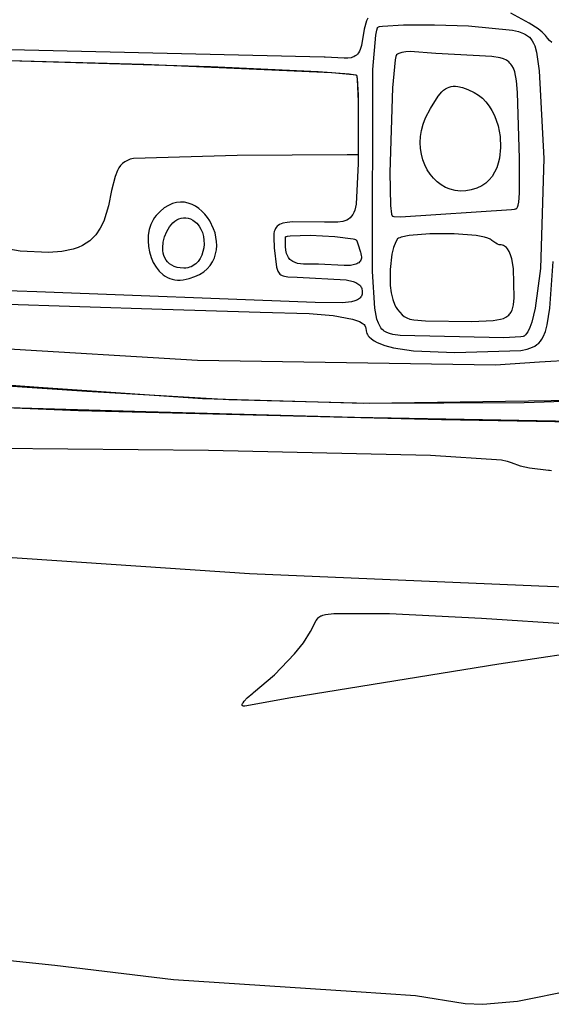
# Model space of a CAD drawing. Extents: x -74.1 to 10.8, y -36.7 to 44.6.
# Tile 171 of 199: x -25.7 to -23.8, y -1.4 to 2.2. Entities that reach past the tile are written whole.
import ezdxf

# ---------------------------------------------------------------- set-up
doc = ezdxf.new("R2010")
doc.units = 0

msp = doc.modelspace()

# ---------------------------------------------------------------- linework, layer by layer
at = {"layer": 'Layer 1', "color": 7, "linetype": 'CONTINUOUS'}
for p, q in [((-23.857984, 2.236804), (-23.92566, 2.272772)), ((-24.460746, 2.24437), (-24.469322, 2.2134)), ((-24.456148, 2.2553), (-24.460746, 2.24437)), ((-24.401919, 2.225428), (-24.323917, 2.230163)), ((-24.323917, 2.230163), (-24.208254, 2.230194)), ((-24.208254, 2.230194), (-24.081904, 2.225997)), ((-23.823914, 2.214998), (-23.857984, 2.236804)), ((-24.469322, 2.2134), (-24.479672, 2.153454)), ((-24.437473, 2.064335), (-24.426437, 2.192224)), ((-24.426437, 2.192224), (-24.42232, 2.210501)), ((-24.42232, 2.210501), (-24.420033, 2.218398)), ((-24.420033, 2.218398), (-24.419561, 2.21987)), ((-24.419561, 2.21987), (-24.41948, 2.220034)), ((-24.41948, 2.220034), (-24.41938, 2.220198)), ((-24.41938, 2.220198), (-24.41912, 2.22052)), ((-24.41912, 2.22052), (-24.418783, 2.220837)), ((-24.418783, 2.220837), (-24.418368, 2.221149)), ((-24.418368, 2.221149), (-24.417311, 2.221757)), ((-24.417311, 2.221757), (-24.415955, 2.222343)), ((-24.415955, 2.222343), (-24.412374, 2.223454)), ((-24.412374, 2.223454), (-24.401919, 2.225428)), ((-24.081904, 2.225997), (-23.919637, 2.210648)), ((-23.919637, 2.210648), (-23.897206, 2.204878)), ((-23.897206, 2.204878), (-23.878564, 2.198133)), ((-23.878564, 2.198133), (-23.870529, 2.194073)), ((-23.870529, 2.194073), (-23.86328, 2.189383)), ((-23.809256, 2.203252), (-23.823914, 2.214998)), ((-23.797112, 2.190986), (-23.809256, 2.203252)), ((-23.789012, 2.180651), (-23.797112, 2.190986)), ((-25.729385, 2.135457), (-26.48682, 2.159316)), ((-23.86328, 2.189383), (-23.856763, 2.183936)), ((-23.856763, 2.183936), (-23.850924, 2.177601)), ((-23.850924, 2.177601), (-23.84571, 2.170252)), ((-23.84571, 2.170252), (-23.841067, 2.161759)), ((-23.841067, 2.161759), (-23.836941, 2.151994)), ((-23.781448, 2.172103), (-23.789012, 2.180651)), ((-23.773716, 2.164852), (-23.781448, 2.172103)), ((-26.547637, 2.118648), (-25.286622, 2.083873)), ((-26.547637, 2.118648), (-25.040239, 2.076012)), ((-24.617474, 2.109657), (-25.729385, 2.135457)), ((-24.494518, 2.121607), (-24.498533, 2.117678)), ((-24.490856, 2.126275), (-24.494518, 2.121607)), ((-24.487544, 2.131737), (-24.490856, 2.126275)), ((-24.484579, 2.138051), (-24.487544, 2.131737)), ((-24.479672, 2.153454), (-24.484579, 2.138051)), ((-24.350138, 2.118124), (-24.350471, 2.117633)), ((-24.349804, 2.118502), (-24.350138, 2.118124)), ((-24.349637, 2.118648), (-24.349804, 2.118502)), ((-24.345906, 2.121221), (-24.349637, 2.118648)), ((-24.341243, 2.123529), (-24.345906, 2.121221)), ((-24.329473, 2.127264), (-24.341243, 2.123529)), ((-24.315025, 2.129682), (-24.329473, 2.127264)), ((-24.298596, 2.130606), (-24.315025, 2.129682)), ((-24.203382, 2.124294), (-24.298596, 2.130606)), ((-23.995601, 2.112584), (-24.203382, 2.124294)), ((-23.836941, 2.151994), (-23.830025, 2.128133)), ((-23.830025, 2.128133), (-23.820031, 2.059488)), ((-25.286622, 2.083873), (-24.589655, 2.053626)), ((-24.616436, 2.109646), (-24.617474, 2.109657)), ((-24.613829, 2.109607), (-24.616436, 2.109646)), ((-24.543822, 2.106123), (-24.613829, 2.109607)), ((-24.530255, 2.106482), (-24.543822, 2.106123)), ((-24.518204, 2.108229), (-24.530255, 2.106482)), ((-24.512738, 2.109763), (-24.518204, 2.108229)), ((-24.507639, 2.111812), (-24.512738, 2.109763)), ((-24.502906, 2.114431), (-24.507639, 2.111812)), ((-24.498533, 2.117678), (-24.502906, 2.114431)), ((-24.355059, 2.099639), (-24.364525, 1.996224)), ((-24.352457, 2.112386), (-24.355059, 2.099639)), ((-24.351135, 2.116317), (-24.352457, 2.112386)), ((-24.350471, 2.117633), (-24.351135, 2.116317)), ((-23.965051, 2.10746), (-23.995601, 2.112584)), ((-23.952601, 2.103605), (-23.965051, 2.10746)), ((-23.941855, 2.098597), (-23.952601, 2.103605)), ((-23.93708, 2.095592), (-23.941855, 2.098597)), ((-23.932679, 2.092217), (-23.93708, 2.095592)), ((-23.928637, 2.088443), (-23.932679, 2.092217)), ((-23.924938, 2.084245), (-23.928637, 2.088443)), ((-23.921563, 2.079594), (-23.924938, 2.084245)), ((-25.040239, 2.076012), (-24.640832, 2.057021)), ((-24.640832, 2.057021), (-24.525082, 2.048172)), ((-24.589655, 2.053626), (-24.510878, 2.046431)), ((-24.525082, 2.048172), (-24.509737, 2.046264)), ((-24.510878, 2.046431), (-24.502194, 2.044901)), ((-24.509737, 2.046264), (-24.500724, 2.044521)), ((-24.502194, 2.044901), (-24.499701, 2.044187)), ((-24.439327, 1.315065), (-24.437473, 2.064335)), ((-23.91572, 2.068825), (-23.921563, 2.079594)), ((-23.910976, 2.055919), (-23.91572, 2.068825)), ((-23.904241, 2.022816), (-23.910976, 2.055919)), ((-23.820031, 2.059488), (-23.802713, 1.734128)), ((-24.500724, 2.044521), (-24.499513, 2.044114)), ((-24.499701, 2.044187), (-24.498933, 2.043843)), ((-24.499513, 2.044114), (-24.499068, 2.043915)), ((-24.499068, 2.043915), (-24.498732, 2.043719)), ((-24.498933, 2.043843), (-24.498671, 2.043675)), ((-24.498732, 2.043719), (-24.498565, 2.043583)), ((-24.498671, 2.043675), (-24.498555, 2.043573)), ((-24.498565, 2.043583), (-24.498343, 2.043326)), ((-24.498555, 2.043573), (-24.498363, 2.043352)), ((-24.498363, 2.043352), (-24.498173, 2.043074)), ((-24.498343, 2.043326), (-24.498123, 2.042991)), ((-24.498173, 2.043074), (-24.497801, 2.042345)), ((-24.498123, 2.042991), (-24.497695, 2.042092)), ((-24.497801, 2.042345), (-24.497439, 2.041389)), ((-24.497695, 2.042092), (-24.497281, 2.040889)), ((-24.497439, 2.041389), (-24.496746, 2.038808)), ((-24.497281, 2.040889), (-24.496492, 2.037592)), ((-24.496746, 2.038808), (-24.495481, 2.031051)), ((-24.496492, 2.037592), (-24.495078, 2.027559)), ((-24.495481, 2.031051), (-24.491994, 1.96883)), ((-24.495078, 2.027559), (-24.491511, 1.946876)), ((-23.900282, 1.978537), (-23.904241, 2.022816)), ((-24.364525, 1.996224), (-24.374292, 1.682241)), ((-24.195231, 1.965445), (-24.181612, 1.981092)), ((-24.181612, 1.981092), (-24.174817, 1.987257)), ((-24.174817, 1.987257), (-24.167963, 1.992351)), ((-24.167963, 1.992351), (-24.160994, 1.996401)), ((-24.160994, 1.996401), (-24.153859, 1.999433)), ((-24.153859, 1.999433), (-24.146504, 2.001475)), ((-24.146504, 2.001475), (-24.138875, 2.002553)), ((-24.138875, 2.002553), (-24.130921, 2.002692)), ((-24.130921, 2.002692), (-24.122586, 2.001921)), ((-24.122586, 2.001921), (-24.104567, 1.997752)), ((-24.104567, 1.997752), (-24.084392, 1.990256)), ((-24.084392, 1.990256), (-24.061637, 1.979648)), ((-24.061637, 1.979648), (-24.045712, 1.969717)), ((-23.893761, 1.734722), (-23.900282, 1.978537)), ((-24.491994, 1.96883), (-24.492017, 1.715992)), ((-24.491511, 1.946876), (-24.491637, 1.760664)), ((-24.224081, 1.920135), (-24.195231, 1.965445)), ((-24.045712, 1.969717), (-24.031135, 1.957783)), ((-24.031135, 1.957783), (-24.017923, 1.94406)), ((-24.017923, 1.94406), (-24.006092, 1.92876)), ((-24.242067, 1.885147), (-24.224081, 1.920135)), ((-24.006092, 1.92876), (-23.99566, 1.912095)), ((-23.99566, 1.912095), (-23.986643, 1.894278)), ((-24.250896, 1.861847), (-24.242067, 1.885147)), ((-23.986643, 1.894278), (-23.97292, 1.856039)), ((-24.260671, 1.815685), (-24.257057, 1.838639)), ((-24.257057, 1.838639), (-24.250896, 1.861847)), ((-23.97292, 1.856039), (-23.965058, 1.815743)), ((-24.261863, 1.793152), (-24.260671, 1.815685)), ((-24.260754, 1.771205), (-24.261863, 1.793152)), ((-23.965058, 1.815743), (-23.963189, 1.775092)), ((-24.491637, 1.760664), (-24.491637, 1.747951)), ((-24.257468, 1.750007), (-24.260754, 1.771205)), ((-23.963189, 1.775092), (-23.967447, 1.735785)), ((-25.357549, 1.722076), (-25.3659, 1.715552)), ((-25.348042, 1.727372), (-25.357549, 1.722076)), ((-25.337272, 1.731352), (-25.348042, 1.727372)), ((-25.325132, 1.733926), (-25.337272, 1.731352)), ((-24.940641, 1.745325), (-25.325132, 1.733926)), ((-24.53268, 1.74763), (-24.940641, 1.745325)), ((-24.491649, 1.747648), (-24.53268, 1.74763)), ((-24.491637, 1.747951), (-24.491637, 1.747724)), ((-24.491637, 1.747724), (-24.491637, 1.747666)), ((-24.252128, 1.729726), (-24.257468, 1.750007)), ((-24.244856, 1.710525), (-24.252128, 1.729726)), ((-23.971915, 1.717167), (-23.977965, 1.699523)), ((-23.967447, 1.735785), (-23.971915, 1.717167)), ((-23.893194, 1.605207), (-23.893761, 1.734722)), ((-23.802713, 1.734128), (-23.814799, 1.325983)), ((-25.385104, 1.689489), (-25.394111, 1.66759)), ((-25.37957, 1.69917), (-25.385104, 1.689489)), ((-25.373204, 1.707887), (-25.37957, 1.69917)), ((-25.3659, 1.715552), (-25.373204, 1.707887)), ((-24.492017, 1.715992), (-24.499692, 1.564926)), ((-24.374292, 1.682241), (-24.371746, 1.560582)), ((-24.235777, 1.692569), (-24.244856, 1.710525)), ((-24.225012, 1.676023), (-24.235777, 1.692569)), ((-23.985614, 1.683066), (-23.994878, 1.668008)), ((-23.977965, 1.699523), (-23.985614, 1.683066)), ((-25.394111, 1.66759), (-25.406904, 1.616112)), ((-24.212685, 1.661053), (-24.225012, 1.676023)), ((-24.198919, 1.647824), (-24.212685, 1.661053)), ((-24.183836, 1.6365), (-24.198919, 1.647824)), ((-24.005774, 1.654562), (-24.018318, 1.642939)), ((-23.994878, 1.668008), (-24.005774, 1.654562)), ((-25.406904, 1.616112), (-25.418494, 1.559105)), ((-24.16756, 1.627246), (-24.183836, 1.6365)), ((-24.150214, 1.620228), (-24.16756, 1.627246)), ((-24.13192, 1.61561), (-24.150214, 1.620228)), ((-24.112802, 1.613558), (-24.13192, 1.61561)), ((-24.092983, 1.614236), (-24.112802, 1.613558)), ((-24.072585, 1.61781), (-24.092983, 1.614236)), ((-24.051732, 1.624444), (-24.072585, 1.61781)), ((-24.032528, 1.633354), (-24.051732, 1.624444)), ((-24.018318, 1.642939), (-24.032528, 1.633354)), ((-25.165676, 1.571031), (-25.18078, 1.566973)), ((-25.1508, 1.57261), (-25.165676, 1.571031)), ((-25.136241, 1.571875), (-25.1508, 1.57261)), ((-25.12209, 1.568992), (-25.136241, 1.571875)), ((-23.897995, 1.561082), (-23.895808, 1.57181)), ((-23.895808, 1.57181), (-23.893194, 1.605207)), ((-25.418494, 1.559105), (-25.435793, 1.502218)), ((-25.226538, 1.538274), (-25.241637, 1.522648)), ((-25.211301, 1.550759), (-25.226538, 1.538274)), ((-25.196018, 1.56027), (-25.211301, 1.550759)), ((-25.18078, 1.566973), (-25.196018, 1.56027)), ((-25.108439, 1.564126), (-25.12209, 1.568992)), ((-25.095378, 1.557441), (-25.108439, 1.564126)), ((-25.082999, 1.549103), (-25.095378, 1.557441)), ((-25.071393, 1.539277), (-25.082999, 1.549103)), ((-25.06065, 1.528129), (-25.071393, 1.539277)), ((-24.50816, 1.534276), (-24.512015, 1.526564)), ((-24.50485, 1.543187), (-24.50816, 1.534276)), ((-24.499692, 1.564926), (-24.50485, 1.543187)), ((-24.371746, 1.560582), (-24.367993, 1.528034)), ((-24.334632, 1.51853), (-23.9227, 1.544755)), ((-23.9227, 1.544755), (-23.91174, 1.546541)), ((-23.91174, 1.546541), (-23.908026, 1.547364)), ((-23.908026, 1.547364), (-23.905575, 1.548136)), ((-23.905575, 1.548136), (-23.904842, 1.548501)), ((-23.904842, 1.548501), (-23.904352, 1.5489)), ((-23.904352, 1.5489), (-23.903404, 1.549854)), ((-23.903404, 1.549854), (-23.902501, 1.550953)), ((-23.902501, 1.550953), (-23.900828, 1.553624)), ((-23.900828, 1.553624), (-23.899328, 1.556978)), ((-23.899328, 1.556978), (-23.897995, 1.561082)), ((-25.435793, 1.502218), (-25.448743, 1.475585)), ((-25.25283, 1.507078), (-25.261334, 1.489535)), ((-25.247574, 1.515137), (-25.25283, 1.507078)), ((-25.241637, 1.522648), (-25.247574, 1.515137)), ((-25.179248, 1.495323), (-25.172229, 1.50142)), ((-25.172229, 1.50142), (-25.164793, 1.506523)), ((-25.164793, 1.506523), (-25.156986, 1.510525)), ((-25.156986, 1.510525), (-25.14885, 1.513317)), ((-25.14885, 1.513317), (-25.140432, 1.514793)), ((-25.140432, 1.514793), (-25.131774, 1.514844)), ((-25.131774, 1.514844), (-25.122921, 1.513362)), ((-25.122921, 1.513362), (-25.113918, 1.510241)), ((-25.113918, 1.510241), (-25.104808, 1.505372)), ((-25.104808, 1.505372), (-25.095637, 1.498648)), ((-25.095637, 1.498648), (-25.090691, 1.494111)), ((-25.050861, 1.515823), (-25.06065, 1.528129)), ((-25.042118, 1.502524), (-25.050861, 1.515823)), ((-25.028133, 1.47361), (-25.042118, 1.502524)), ((-24.735539, 1.498899), (-24.755261, 1.4971)), ((-24.617075, 1.497994), (-24.735539, 1.498899)), ((-24.567862, 1.498279), (-24.617075, 1.497994)), ((-24.549111, 1.500914), (-24.567862, 1.498279)), ((-24.541044, 1.503138), (-24.549111, 1.500914)), ((-24.53379, 1.506075), (-24.541044, 1.503138)), ((-24.527305, 1.509805), (-24.53379, 1.506075)), ((-24.521543, 1.514409), (-24.527305, 1.509805)), ((-24.516462, 1.519968), (-24.521543, 1.514409)), ((-24.512015, 1.526564), (-24.516462, 1.519968)), ((-24.367993, 1.528034), (-24.366766, 1.523784)), ((-24.366766, 1.523784), (-24.366108, 1.522301)), ((-24.366108, 1.522301), (-24.365767, 1.521726)), ((-24.365767, 1.521726), (-24.365419, 1.521262)), ((-24.365419, 1.521262), (-24.365062, 1.520912)), ((-24.365062, 1.520912), (-24.364881, 1.52078)), ((-24.364881, 1.52078), (-24.364698, 1.520676)), ((-24.364698, 1.520676), (-24.363852, 1.520339)), ((-24.363852, 1.520339), (-24.362681, 1.520031)), ((-24.362681, 1.520031), (-24.359384, 1.519506)), ((-24.359384, 1.519506), (-24.334632, 1.51853)), ((-25.448743, 1.475585), (-25.465713, 1.451102)), ((-25.267229, 1.470463), (-25.27059, 1.450305)), ((-25.261334, 1.489535), (-25.267229, 1.470463)), ((-25.210137, 1.443898), (-25.202274, 1.463149)), ((-25.202274, 1.463149), (-25.19186, 1.480578)), ((-25.19186, 1.480578), (-25.185806, 1.48834)), ((-25.185806, 1.48834), (-25.179248, 1.495323)), ((-25.090691, 1.494111), (-25.08206, 1.483796)), ((-25.08206, 1.483796), (-25.075099, 1.472078)), ((-25.075099, 1.472078), (-25.069795, 1.459255)), ((-25.023073, 1.458326), (-25.028133, 1.47361)), ((-24.803203, 1.463155), (-24.804405, 1.456706)), ((-24.80148, 1.468952), (-24.803203, 1.463155)), ((-24.799193, 1.474129), (-24.80148, 1.468952)), ((-24.796296, 1.478719), (-24.799193, 1.474129)), ((-24.792747, 1.482754), (-24.796296, 1.478719)), ((-24.7885, 1.486265), (-24.792747, 1.482754)), ((-24.783511, 1.489285), (-24.7885, 1.486265)), ((-24.777738, 1.491847), (-24.783511, 1.489285)), ((-24.771134, 1.493981), (-24.777738, 1.491847)), ((-24.755261, 1.4971), (-24.771134, 1.493981)), ((-25.487565, 1.429475), (-25.500592, 1.419953)), ((-25.475974, 1.439887), (-25.487565, 1.429475)), ((-25.465713, 1.451102), (-25.475974, 1.439887)), ((-25.27059, 1.450305), (-25.271497, 1.429501)), ((-25.271497, 1.429501), (-25.270026, 1.408496)), ((-25.215094, 1.423686), (-25.210137, 1.443898)), ((-25.069795, 1.459255), (-25.066139, 1.445627)), ((-25.066139, 1.445627), (-25.064117, 1.431492)), ((-25.064117, 1.431492), (-25.063718, 1.417149)), ((-25.019422, 1.442709), (-25.023073, 1.458326)), ((-25.017272, 1.426926), (-25.019422, 1.442709)), ((-25.016713, 1.411141), (-25.017272, 1.426926)), ((-24.804405, 1.456706), (-24.805424, 1.441723)), ((-24.805424, 1.441723), (-24.803155, 1.402517)), ((-24.761885, 1.408055), (-24.761637, 1.443648)), ((-24.761637, 1.443648), (-24.761291, 1.443949)), ((-24.761291, 1.443949), (-24.760865, 1.444241)), ((-24.760865, 1.444241), (-24.759773, 1.4448)), ((-24.759773, 1.4448), (-24.758372, 1.445327)), ((-24.758372, 1.445327), (-24.754685, 1.446283)), ((-24.754685, 1.446283), (-24.744058, 1.447818)), ((-24.744058, 1.447818), (-24.670288, 1.449427)), ((-24.670288, 1.449427), (-24.578206, 1.445048)), ((-24.578206, 1.445048), (-24.510095, 1.436367)), ((-24.510095, 1.436367), (-24.505373, 1.435064)), ((-24.505373, 1.435064), (-24.501768, 1.433723)), ((-24.501768, 1.433723), (-24.50041, 1.433039)), ((-24.50041, 1.433039), (-24.499363, 1.432348)), ((-24.499363, 1.432348), (-24.498959, 1.431999)), ((-24.498959, 1.431999), (-24.498637, 1.431648)), ((-24.498637, 1.431648), (-24.498242, 1.431088)), ((-24.498242, 1.431088), (-24.497341, 1.429448)), ((-24.497341, 1.429448), (-24.49268, 1.417585)), ((-24.352462, 1.424848), (-24.36068, 1.403786)), ((-24.347637, 1.433648), (-24.352462, 1.424848)), ((-24.346627, 1.434857), (-24.347637, 1.433648)), ((-24.345341, 1.436032), (-24.346627, 1.434857)), ((-24.341973, 1.438278), (-24.345341, 1.436032)), ((-24.337591, 1.440387), (-24.341973, 1.438278)), ((-24.332252, 1.44236), (-24.337591, 1.440387)), ((-24.302497, 1.448898), (-24.332252, 1.44236)), ((-24.225672, 1.45524), (-24.302497, 1.448898)), ((-24.136059, 1.454956), (-24.225672, 1.45524)), ((-24.054541, 1.448206), (-24.136059, 1.454956)), ((-24.023344, 1.442456), (-24.054541, 1.448206)), ((-24.011277, 1.438995), (-24.023344, 1.442456)), ((-24.002001, 1.435148), (-24.011277, 1.438995)), ((-23.998511, 1.43308), (-24.002001, 1.435148)), ((-23.995506, 1.430717), (-23.998511, 1.43308)), ((-23.981558, 1.420853), (-23.995506, 1.430717)), ((-25.746199, 1.391129), (-25.843249, 1.407295)), ((-25.64108, 1.385649), (-25.746199, 1.391129)), ((-25.591057, 1.38879), (-25.64108, 1.385649)), ((-25.549373, 1.397612), (-25.591057, 1.38879)), ((-25.531388, 1.403933), (-25.549373, 1.397612)), ((-25.515163, 1.411409), (-25.531388, 1.403933)), ((-25.500592, 1.419953), (-25.515163, 1.411409)), ((-25.270026, 1.408496), (-25.266255, 1.387731)), ((-25.266255, 1.387731), (-25.260262, 1.367648)), ((-25.216789, 1.403375), (-25.215094, 1.423686)), ((-25.216304, 1.393451), (-25.216789, 1.403375)), ((-25.21487, 1.383825), (-25.216304, 1.393451)), ((-25.067742, 1.389034), (-25.072142, 1.37586)), ((-25.06493, 1.402897), (-25.067742, 1.389034)), ((-25.063718, 1.417149), (-25.06493, 1.402897)), ((-25.020734, 1.380228), (-25.017837, 1.39552)), ((-25.017837, 1.39552), (-25.016713, 1.411141)), ((-24.803155, 1.402517), (-24.794712, 1.33146)), ((-24.760193, 1.39388), (-24.761885, 1.408055)), ((-24.757321, 1.38188), (-24.760193, 1.39388)), ((-24.49268, 1.417585), (-24.483173, 1.386689)), ((-24.36068, 1.403786), (-24.366978, 1.378991)), ((-23.974821, 1.417207), (-23.981558, 1.420853)), ((-23.968665, 1.414734), (-23.974821, 1.417207)), ((-23.965903, 1.414012), (-23.968665, 1.414734)), ((-23.963404, 1.413672), (-23.965903, 1.414012)), ((-23.961193, 1.413609), (-23.963404, 1.413672)), ((-23.956967, 1.413019), (-23.961193, 1.413609)), ((-23.952905, 1.411731), (-23.956967, 1.413019)), ((-23.949011, 1.409754), (-23.952905, 1.411731)), ((-23.94529, 1.407098), (-23.949011, 1.409754)), ((-23.941746, 1.403773), (-23.94529, 1.407098)), ((-23.938384, 1.399789), (-23.941746, 1.403773)), ((-23.932219, 1.389883), (-23.938384, 1.399789)), ((-23.926832, 1.377458), (-23.932219, 1.389883)), ((-25.260262, 1.367648), (-25.252125, 1.348691)), ((-25.212444, 1.374605), (-25.21487, 1.383825)), ((-25.208981, 1.365898), (-25.212444, 1.374605)), ((-25.204437, 1.357813), (-25.208981, 1.365898)), ((-25.198767, 1.350456), (-25.204437, 1.357813)), ((-25.085659, 1.352773), (-25.090012, 1.347898)), ((-25.078118, 1.363674), (-25.085659, 1.352773)), ((-25.072142, 1.37586), (-25.078118, 1.363674)), ((-25.040978, 1.337976), (-25.032214, 1.351291)), ((-25.032214, 1.351291), (-25.025496, 1.36543)), ((-25.025496, 1.36543), (-25.020734, 1.380228)), ((-24.753294, 1.371874), (-24.757321, 1.38188)), ((-24.750855, 1.367562), (-24.753294, 1.371874)), ((-24.748135, 1.363682), (-24.750855, 1.367562)), ((-24.74514, 1.360211), (-24.748135, 1.363682)), ((-24.74187, 1.357125), (-24.74514, 1.360211)), ((-24.738329, 1.354404), (-24.74187, 1.357125)), ((-24.734521, 1.352024), (-24.738329, 1.354404)), ((-24.726113, 1.348197), (-24.734521, 1.352024)), ((-24.484157, 1.353655), (-24.486629, 1.350632)), ((-24.482211, 1.357066), (-24.484157, 1.353655)), ((-24.483173, 1.386689), (-24.48185, 1.381572)), ((-24.480826, 1.360885), (-24.482211, 1.357066)), ((-24.48185, 1.381572), (-24.481637, 1.380648)), ((-24.481637, 1.380648), (-24.480409, 1.374994)), ((-24.48004, 1.365132), (-24.480826, 1.360885)), ((-24.480409, 1.374994), (-24.479889, 1.369828)), ((-24.479889, 1.369828), (-24.48004, 1.365132)), ((-24.366978, 1.378991), (-24.373753, 1.322458)), ((-23.922256, 1.362595), (-23.926832, 1.377458)), ((-23.915678, 1.325868), (-23.922256, 1.362595)), ((-23.780439, 1.179378), (-23.768133, 1.352662)), ((-25.252125, 1.348691), (-25.24192, 1.331301)), ((-25.24192, 1.331301), (-25.229727, 1.31592)), ((-25.229727, 1.31592), (-25.215621, 1.302992)), ((-25.191928, 1.343936), (-25.198767, 1.350456)), ((-25.183875, 1.338359), (-25.191928, 1.343936)), ((-25.174564, 1.333835), (-25.183875, 1.338359)), ((-25.16395, 1.33047), (-25.174564, 1.333835)), ((-25.151989, 1.328372), (-25.16395, 1.33047)), ((-25.138637, 1.327648), (-25.151989, 1.328372)), ((-25.131231, 1.328008), (-25.138637, 1.327648)), ((-25.124201, 1.329063), (-25.131231, 1.328008)), ((-25.11755, 1.330776), (-25.124201, 1.329063)), ((-25.111278, 1.333109), (-25.11755, 1.330776)), ((-25.105386, 1.336025), (-25.111278, 1.333109)), ((-25.099877, 1.339487), (-25.105386, 1.336025)), ((-25.094752, 1.343457), (-25.099877, 1.339487)), ((-25.090012, 1.347898), (-25.094752, 1.343457)), ((-25.06501, 1.31448), (-25.05188, 1.325651)), ((-25.05188, 1.325651), (-25.040978, 1.337976)), ((-24.794712, 1.33146), (-24.791696, 1.320756)), ((-24.791696, 1.320756), (-24.789792, 1.316257)), ((-24.789792, 1.316257), (-24.787563, 1.312283)), ((-24.716669, 1.345465), (-24.726113, 1.348197)), ((-24.694772, 1.342567), (-24.716669, 1.345465)), ((-24.63961, 1.341995), (-24.694772, 1.342567)), ((-24.544018, 1.337208), (-24.63961, 1.341995)), ((-24.52095, 1.337971), (-24.544018, 1.337208)), ((-24.510456, 1.3395), (-24.52095, 1.337971)), ((-24.501043, 1.342012), (-24.510456, 1.3395)), ((-24.496834, 1.343687), (-24.501043, 1.342012)), ((-24.493004, 1.345668), (-24.496834, 1.343687)), ((-24.48959, 1.347976), (-24.493004, 1.345668)), ((-24.486629, 1.350632), (-24.48959, 1.347976)), ((-24.430571, 1.179511), (-24.439327, 1.315065)), ((-24.373753, 1.322458), (-24.372666, 1.263753)), ((-23.913359, 1.217496), (-23.915678, 1.325868)), ((-23.814799, 1.325983), (-23.834903, 1.179323)), ((-25.215621, 1.302992), (-25.207876, 1.297586)), ((-25.207876, 1.297586), (-25.199682, 1.292958)), ((-25.199682, 1.292958), (-25.191049, 1.289165)), ((-25.191049, 1.289165), (-25.181987, 1.286262)), ((-25.181987, 1.286262), (-25.172504, 1.284303)), ((-25.172504, 1.284303), (-25.162612, 1.283344)), ((-25.162612, 1.283344), (-25.15232, 1.283441)), ((-25.15232, 1.283441), (-25.141637, 1.284648)), ((-25.141637, 1.284648), (-25.118682, 1.289549)), ((-25.118682, 1.289549), (-25.09832, 1.296264)), ((-25.09832, 1.296264), (-25.08046, 1.30463)), ((-25.08046, 1.30463), (-25.06501, 1.31448)), ((-24.787563, 1.312283), (-24.784961, 1.308802)), ((-24.784961, 1.308802), (-24.78194, 1.305782)), ((-24.78194, 1.305782), (-24.778452, 1.30319)), ((-24.778452, 1.30319), (-24.77445, 1.300993)), ((-24.77445, 1.300993), (-24.769888, 1.29916)), ((-24.769888, 1.29916), (-24.764719, 1.297656)), ((-24.764719, 1.297656), (-24.752371, 1.295511)), ((-24.752371, 1.295511), (-24.718323, 1.293756)), ((-24.718323, 1.293756), (-24.536685, 1.284491)), ((-24.536685, 1.284491), (-24.510647, 1.277973)), ((-25.683735, 1.239518), (-26.107473, 1.254914)), ((-24.510647, 1.277973), (-24.50064, 1.273968)), ((-24.50064, 1.273968), (-24.492523, 1.269435)), ((-24.492523, 1.269435), (-24.489146, 1.266964)), ((-24.489146, 1.266964), (-24.486209, 1.264353)), ((-24.486209, 1.264353), (-24.4837, 1.2616)), ((-24.4837, 1.2616), (-24.481608, 1.2587)), ((-24.481608, 1.2587), (-24.479923, 1.255653)), ((-24.479923, 1.255653), (-24.478634, 1.252454)), ((-24.478634, 1.252454), (-24.477728, 1.249101)), ((-24.477728, 1.249101), (-24.477012, 1.244494)), ((-24.477012, 1.244494), (-24.47667, 1.239953)), ((-24.372666, 1.263753), (-24.369138, 1.236243)), ((-24.651374, 1.200579), (-25.683735, 1.239518)), ((-24.504646, 1.206199), (-24.517063, 1.203027)), ((-24.494699, 1.210239), (-24.504646, 1.206199)), ((-24.490606, 1.212594), (-24.494699, 1.210239)), ((-24.487077, 1.215177), (-24.490606, 1.212594)), ((-24.484095, 1.217992), (-24.487077, 1.215177)), ((-24.48164, 1.221042), (-24.484095, 1.217992)), ((-24.479696, 1.224331), (-24.48164, 1.221042)), ((-24.478245, 1.227863), (-24.479696, 1.224331)), ((-24.477269, 1.231642), (-24.478245, 1.227863)), ((-24.47675, 1.235671), (-24.477269, 1.231642)), ((-24.47667, 1.239953), (-24.47675, 1.235671)), ((-24.369138, 1.236243), (-24.3636, 1.211379)), ((-24.3636, 1.211379), (-24.356038, 1.190224)), ((-23.91576, 1.191881), (-23.913359, 1.217496)), ((-26.090495, 1.204636), (-25.218639, 1.174931)), ((-25.218639, 1.174931), (-24.855485, 1.164514)), ((-24.549872, 1.199169), (-24.651374, 1.200579)), ((-24.517063, 1.203027), (-24.549872, 1.199169)), ((-24.422352, 1.138405), (-24.430571, 1.179511)), ((-24.356038, 1.190224), (-24.351493, 1.181369)), ((-24.351493, 1.181369), (-24.346437, 1.17384)), ((-24.346437, 1.17384), (-24.329058, 1.154787)), ((-23.924924, 1.163568), (-23.920949, 1.171766)), ((-23.920949, 1.171766), (-23.917939, 1.181176)), ((-23.917939, 1.181176), (-23.91576, 1.191881)), ((-23.834903, 1.179323), (-23.847985, 1.127043)), ((-23.790058, 1.11704), (-23.780439, 1.179378)), ((-24.855485, 1.164514), (-24.673155, 1.159626)), ((-24.673155, 1.159626), (-24.584259, 1.151783)), ((-24.584259, 1.151783), (-24.512674, 1.138411)), ((-24.512674, 1.138411), (-24.487076, 1.129199)), ((-24.417038, 1.123176), (-24.422352, 1.138405)), ((-24.329058, 1.154787), (-24.320823, 1.148057)), ((-24.320823, 1.148057), (-24.316345, 1.14526)), ((-24.316345, 1.14526), (-24.311454, 1.142809)), ((-24.311454, 1.142809), (-24.299916, 1.138841)), ((-24.299916, 1.138841), (-24.285178, 1.13595)), ((-24.285178, 1.13595), (-24.241965, 1.132587)), ((-24.241965, 1.132587), (-24.070697, 1.130307)), ((-24.070697, 1.130307), (-23.991036, 1.133352)), ((-23.991036, 1.133352), (-23.963969, 1.137944)), ((-23.963969, 1.137944), (-23.953157, 1.14129)), ((-23.953157, 1.14129), (-23.943981, 1.145445)), ((-23.943981, 1.145445), (-23.936306, 1.150489)), ((-23.936306, 1.150489), (-23.932989, 1.153369)), ((-23.932989, 1.153369), (-23.929998, 1.156503)), ((-23.929998, 1.156503), (-23.927315, 1.159899)), ((-23.927315, 1.159899), (-23.924924, 1.163568)), ((-24.487076, 1.129199), (-24.477474, 1.123882)), ((-24.477474, 1.123882), (-24.473553, 1.121036)), ((-24.473553, 1.121036), (-24.47025, 1.118061)), ((-24.47025, 1.118061), (-24.467587, 1.114955)), ((-24.467587, 1.114955), (-24.465588, 1.111714)), ((-24.465588, 1.111714), (-24.464845, 1.110042)), ((-24.464845, 1.110042), (-24.464277, 1.108335)), ((-24.464277, 1.108335), (-24.463886, 1.106594)), ((-24.463886, 1.106594), (-24.463676, 1.104817)), ((-24.463676, 1.104817), (-24.462796, 1.095083)), ((-24.410828, 1.110985), (-24.417038, 1.123176)), ((-24.407365, 1.105908), (-24.410828, 1.110985)), ((-24.403651, 1.101448), (-24.407365, 1.105908)), ((-24.399679, 1.097555), (-24.403651, 1.101448)), ((-24.395439, 1.094181), (-24.399679, 1.097555)), ((-23.855223, 1.107002), (-23.862903, 1.091346)), ((-23.847985, 1.127043), (-23.855223, 1.107002)), ((-23.796593, 1.092904), (-23.790058, 1.11704)), ((-24.462796, 1.095083), (-24.461517, 1.09024)), ((-24.461517, 1.09024), (-24.459678, 1.085593)), ((-24.459678, 1.085593), (-24.4573, 1.081136)), ((-24.4573, 1.081136), (-24.4544, 1.076865)), ((-24.4544, 1.076865), (-24.450997, 1.072778)), ((-24.450997, 1.072778), (-24.442757, 1.065137)), ((-24.442757, 1.065137), (-24.432729, 1.05818)), ((-24.390923, 1.091279), (-24.395439, 1.094181)), ((-24.386122, 1.088801), (-24.390923, 1.091279)), ((-24.375629, 1.084924), (-24.386122, 1.088801)), ((-24.36389, 1.082166), (-24.375629, 1.084924)), ((-24.336398, 1.078472), (-24.36389, 1.082166)), ((-23.951308, 1.069729), (-24.336398, 1.078472)), ((-23.888125, 1.073293), (-23.951308, 1.069729)), ((-23.880264, 1.074522), (-23.888125, 1.073293)), ((-23.877755, 1.075187), (-23.880264, 1.074522)), ((-23.876874, 1.075532), (-23.877755, 1.075187)), ((-23.87628, 1.075875), (-23.876874, 1.075532)), ((-23.875213, 1.076609), (-23.87628, 1.075875)), ((-23.873097, 1.078308), (-23.875213, 1.076609)), ((-23.871007, 1.080315), (-23.873097, 1.078308)), ((-23.866903, 1.085238), (-23.871007, 1.080315)), ((-23.862903, 1.091346), (-23.866903, 1.085238)), ((-23.81536, 1.056733), (-23.809815, 1.064386)), ((-23.809815, 1.064386), (-23.804877, 1.072933)), ((-23.804877, 1.072933), (-23.796593, 1.092904)), ((-25.088652, 0.985044), (-25.830344, 1.029479)), ((-24.432729, 1.05818), (-24.421061, 1.051877)), ((-24.421061, 1.051877), (-24.393404, 1.041108)), ((-24.393404, 1.041108), (-24.360977, 1.03258)), ((-24.360977, 1.03258), (-24.286576, 1.021247)), ((-23.888283, 1.021768), (-23.864504, 1.026821)), ((-23.864504, 1.026821), (-23.844724, 1.03407)), ((-23.844724, 1.03407), (-23.836193, 1.038642)), ((-23.836193, 1.038642), (-23.828492, 1.04391)), ((-23.828492, 1.04391), (-23.821567, 1.049924)), ((-23.821567, 1.049924), (-23.81536, 1.056733)), ((-24.286576, 1.021247), (-24.132946, 1.014493)), ((-24.132946, 1.014493), (-23.888283, 1.021768)), ((-23.577433, 0.99322), (-23.819131, 0.97909)), ((-23.982894, 0.967648), (-25.088652, 0.985044)), ((-23.819131, 0.97909), (-23.982894, 0.967648)), ((-26.61364, 0.947913), (-25.49929, 0.871529)), ((-26.266352, 0.929208), (-25.678206, 0.886864)), ((-25.678206, 0.886864), (-25.070092, 0.844438)), ((-25.49929, 0.871529), (-24.972359, 0.840076)), ((-25.070092, 0.844438), (-24.470259, 0.827228)), ((-24.972359, 0.840076), (-24.451363, 0.827035)), ((-24.451363, 0.827035), (-23.420167, 0.842176)), ((-23.876042, 0.829903), (-23.284776, 0.847133)), ((-25.529635, 0.798545), (-26.476724, 0.837304)), ((-25.279258, 0.794607), (-26.245622, 0.82335)), ((-24.470259, 0.827228), (-23.876042, 0.829903)), ((-24.182681, 0.764927), (-25.529635, 0.798545)), ((-24.505428, 0.774312), (-25.279258, 0.794607)), ((-23.523477, 0.755137), (-24.505428, 0.774312)), ((-23.476157, 0.753257), (-24.182681, 0.764927)), ((-26.035059, 0.661982), (-25.047006, 0.652456)), ((-25.047006, 0.652456), (-24.222938, 0.633957)), ((-24.222938, 0.633957), (-23.959859, 0.616657)), ((-23.959859, 0.616657), (-23.939613, 0.61196)), ((-23.939613, 0.61196), (-23.924437, 0.606559)), ((-23.924437, 0.606559), (-23.890763, 0.594487)), ((-23.890763, 0.594487), (-23.856328, 0.586828)), ((-23.856328, 0.586828), (-23.786112, 0.57848)), ((-23.786112, 0.57848), (-23.781696, 0.57805)), ((-23.781696, 0.57805), (-23.774829, 0.577429)), ((-24.895464, 0.193735), (-26.234383, 0.284835)), ((-23.821789, 0.148474), (-24.895464, 0.193735)), ((-23.302425, 0.125728), (-23.821789, 0.148474)), ((-24.633816, 0.035687), (-24.629853, 0.037751)), ((-24.629853, 0.037751), (-24.627693, 0.038628)), ((-24.627693, 0.038628), (-24.627593, 0.038667)), ((-24.627593, 0.038667), (-24.623613, 0.040123)), ((-24.623613, 0.040123), (-24.613042, 0.042653)), ((-24.613042, 0.042653), (-24.582447, 0.046291)), ((-24.582447, 0.046291), (-24.375439, 0.046455)), ((-24.375439, 0.046455), (-24.034637, 0.029648)), ((-24.660036, -0.003203), (-24.652263, 0.012878)), ((-24.652263, 0.012878), (-24.648136, 0.020488)), ((-24.648136, 0.020488), (-24.643301, 0.027384)), ((-24.643301, 0.027384), (-24.640488, 0.030464)), ((-24.640488, 0.030464), (-24.637343, 0.033245)), ((-24.637343, 0.033245), (-24.633816, 0.035687)), ((-24.034637, 0.029648), (-23.51109, -0.00457)), ((-24.69519, -0.061418), (-24.668474, -0.019385)), ((-24.668474, -0.019385), (-24.660036, -0.003203)), ((-24.72755, -0.102666), (-24.69519, -0.061418)), ((-24.802519, -0.18006), (-24.72755, -0.102666)), ((-23.705151, -0.101854), (-23.969752, -0.140825)), ((-23.969752, -0.140825), (-24.741827, -0.265339)), ((-24.880014, -0.246076), (-24.802519, -0.18006)), ((-24.903255, -0.265999), (-24.882585, -0.248077)), ((-24.882585, -0.248077), (-24.880014, -0.246076)), ((-24.92232, -0.292208), (-24.922281, -0.291215)), ((-24.922281, -0.291215), (-24.922089, -0.290151)), ((-24.922089, -0.290151), (-24.921753, -0.289019)), ((-24.921753, -0.289019), (-24.92068, -0.286576)), ((-24.92068, -0.286576), (-24.919125, -0.283928)), ((-24.919125, -0.283928), (-24.914824, -0.278176)), ((-24.914824, -0.278176), (-24.903255, -0.265999)), ((-24.741827, -0.265339), (-24.912559, -0.297067)), ((-24.922279, -0.292676), (-24.92232, -0.292208)), ((-24.922198, -0.293124), (-24.922279, -0.292676)), ((-24.922074, -0.293552), (-24.922198, -0.293124)), ((-24.921908, -0.293958), (-24.922074, -0.293552)), ((-24.921697, -0.294343), (-24.921908, -0.293958)), ((-24.921441, -0.294705), (-24.921697, -0.294343)), ((-24.921139, -0.295045), (-24.921441, -0.294705)), ((-24.92079, -0.29536), (-24.921139, -0.295045)), ((-24.920392, -0.295651), (-24.92079, -0.29536)), ((-24.919946, -0.295918), (-24.920392, -0.295651)), ((-24.918902, -0.296373), (-24.919946, -0.295918)), ((-24.917649, -0.29672), (-24.918902, -0.296373)), ((-24.916179, -0.296955), (-24.917649, -0.29672)), ((-24.912559, -0.297067), (-24.916179, -0.296955)), ((-26.326291, -1.185482), (-25.617078, -1.257029)), ((-25.617078, -1.257029), (-25.176757, -1.309926)), ((-25.176757, -1.309926), (-24.499192, -1.354975)), ((-23.900372, -1.390736), (-23.421126, -1.293061)), ((-24.499192, -1.354975), (-24.279011, -1.370067)), ((-24.279011, -1.370067), (-24.094547, -1.399451)), ((-24.094547, -1.399451), (-24.029632, -1.402447)), ((-24.029632, -1.402447), (-23.900372, -1.390736))]:
    msp.add_line(p, q, dxfattribs=at)

doc.saveas('drawing.dxf')
